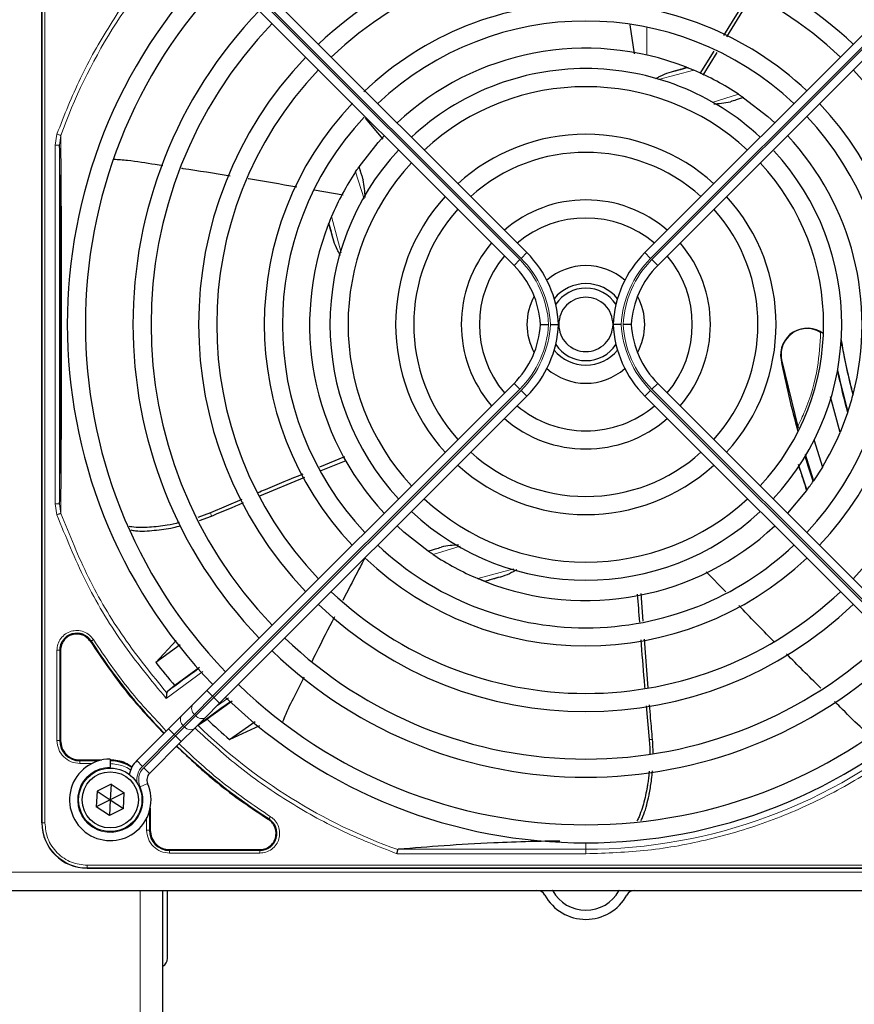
# Model space of a CAD drawing. Header units: millimetres. Extents: x 5 to 418, y 2 to 292.
# Tile 51 of 87: x 82 to 97, y 218 to 236. Entities that reach past the tile are written whole.
import ezdxf

# ---------------------------------------------------------------- set-up
doc = ezdxf.new("R2010")
doc.units = ezdxf.units.MM

msp = doc.modelspace()

# ---------------------------------------------------------------- linework, layer by layer
at = {"color": 7, "linetype": 'Continuous', "lineweight": 25}
for p, q in [((82.5067, 221.6971), (82.5067, 240.0471)), ((85.7773, 237.8455), (91.4293, 232.1936)), ((99.2528, 237.8455), (93.6008, 232.1936)), ((91.1936, 231.9579), (85.5416, 237.6098)), ((93.8365, 231.9579), (99.4885, 237.6098)), ((95.5052, 236.9386), (95.046, 236.1893)), ((93.3249, 236.3883), (93.4026, 235.8508)), ((94.8682, 235.9031), (94.6105, 235.4917)), ((94.6753, 235.4569), (94.9309, 235.8738)), ((94.3686, 235.6045), (94.3785, 235.6006)), ((95.4106, 235.0491), (95.4172, 235.0445)), ((88.4558, 234.6666), (88.7806, 234.2787)), ((88.3381, 233.7676), (88.3426, 233.7742)), ((87.5188, 233.3469), (88.0503, 233.2553)), ((87.7826, 232.7256), (87.7865, 232.7355)), ((96.1124, 230.2188), (96.42, 228.96)), ((85.5416, 224.1343), (91.1936, 229.7863)), ((99.4885, 224.1343), (93.8365, 229.7863)), ((91.4293, 229.5506), (85.7773, 223.8986)), ((93.6008, 229.5506), (99.2528, 223.8986)), ((97.1915, 228.8816), (97.0176, 229.5419)), ((97.4317, 229.5843), (97.4275, 229.5685)), ((97.3309, 229.2476), (97.1915, 228.8816)), ((97.3356, 229.2615), (97.3309, 229.2476)), ((96.7127, 228.7539), (96.8672, 228.2472)), ((88.0732, 228.4329), (87.6154, 228.2435)), ((87.6452, 228.1814), (88.1036, 228.366)), ((96.5487, 228.4852), (96.705, 227.9953)), ((96.8672, 228.2472), (96.705, 227.9953)), ((86.517, 227.7163), (87.3426, 228.0582)), ((96.705, 227.9953), (96.6992, 227.9869)), ((96.5744, 227.8137), (96.2248, 227.398)), ((96.5801, 227.8213), (96.5744, 227.8137)), ((86.1876, 227.6482), (85.6075, 227.4019)), ((85.6075, 227.4019), (85.3787, 227.3214)), ((85.4063, 227.2657), (85.6267, 227.3444)), ((89.6195, 226.6951), (89.613, 226.6996)), ((95.0883, 225.9476), (94.728, 226.3179)), ((90.6615, 226.1396), (90.6516, 226.1435)), ((93.5692, 225.4089), (93.534, 225.9205)), ((93.6637, 224.1818), (93.5933, 225.0774)), ((84.9767, 225.0576), (84.6018, 224.6498)), ((85.0496, 224.9779), (84.6018, 224.6498)), ((82.8492, 224.8741), (82.8492, 223.2137)), ((85.404, 224.5549), (84.9538, 224.2265)), ((84.9538, 224.2265), (84.8104, 224.1077)), ((84.8104, 224.1077), (84.8037, 224.0934)), ((85.2833, 223.876), (85.5416, 224.1343)), ((85.0779, 223.6706), (85.2833, 223.876)), ((85.7773, 223.8986), (85.519, 223.6403)), ((86.0046, 223.9375), (85.5458, 223.6081)), ((93.6261, 223.8546), (93.6808, 223.2302)), ((84.8362, 223.429), (85.0779, 223.6706)), ((85.519, 223.6403), (85.3136, 223.4349)), ((85.3136, 223.4349), (85.0719, 223.1933)), ((85.3901, 223.4996), (85.5458, 223.6081)), ((85.9612, 223.2312), (86.4295, 223.5619)), ((85.9612, 223.2312), (86.5173, 223.4896)), ((84.251, 222.8437), (84.8362, 223.429)), ((85.0719, 223.1933), (84.4867, 222.608)), ((83.2067, 222.8562), (83.6116, 222.8562)), ((83.7651, 222.8721), (83.7651, 222.7221)), ((83.7651, 222.7054), (83.7651, 222.7221)), ((83.78, 222.4104), (83.5229, 222.2792)), ((83.78, 222.4104), (83.7651, 222.1221)), ((83.78, 222.4104), (84.0222, 222.2533)), ((83.5229, 222.2792), (83.5079, 221.9909)), ((83.5229, 222.2792), (83.7651, 222.1221)), ((84.0222, 222.2533), (83.7651, 222.1221)), ((84.0072, 221.965), (84.0222, 222.2533)), ((83.7651, 222.1221), (83.5079, 221.9909)), ((83.7501, 221.8338), (83.5079, 221.9909)), ((83.7651, 222.1221), (83.7501, 221.8338)), ((83.7651, 222.1221), (84.0072, 221.965)), ((84.0072, 221.965), (83.7501, 221.8338)), ((84.4992, 221.9686), (84.4992, 221.5637)), ((84.8567, 221.2062), (86.5171, 221.2062)), ((83.3401, 220.8637), (101.6901, 220.8637)), ((93.2199, 220.8637), (101.6901, 220.8637)), ((61.1817, 220.4554), (140.5151, 220.4554)), ((84.7317, 216.0667), (84.7317, 220.4554)), ((84.8151, 219.2054), (84.8151, 220.4554))]:
    msp.add_line(p, q, dxfattribs=at)
at = {"color": 7, "linetype": 'Continuous', "lineweight": 18}
for p, q in [((82.5121, 240.0471), (82.5121, 221.6971)), ((82.5619, 240.0471), (82.5619, 221.6971)), ((85.6477, 237.7159), (91.2996, 232.0639)), ((91.3232, 232.0875), (85.6713, 237.7394)), ((93.7069, 232.0875), (99.3589, 237.7394)), ((99.3824, 237.7159), (93.7305, 232.0639)), ((93.6359, 236.3417), (93.6359, 235.8294)), ((94.5025, 235.5498), (93.852, 235.3771)), ((94.8384, 234.9537), (95.3241, 235.1077)), ((82.7498, 234.1731), (82.783, 234.3751)), ((82.8331, 234.1731), (82.8547, 234.3494)), ((82.7498, 227.571), (82.7498, 234.1731)), ((82.8332, 227.571), (82.8332, 234.1731)), ((88.4378, 233.1814), (88.2794, 233.6811)), ((87.8373, 232.8596), (88.0156, 232.1881)), ((91.3232, 232.0875), (91.4293, 232.1936)), ((93.7069, 232.0875), (93.6008, 232.1936)), ((91.1936, 231.9579), (91.2996, 232.0639)), ((93.8365, 231.9579), (93.7305, 232.0639)), ((96.1124, 230.2188), (96.1073, 230.2178)), ((91.1936, 229.7863), (91.2996, 229.6802)), ((93.8365, 229.7863), (93.7305, 229.6802)), ((91.2996, 229.6802), (85.6477, 224.0283)), ((85.6713, 224.0047), (91.3232, 229.6566)), ((91.3232, 229.6566), (91.4293, 229.5506)), ((93.7069, 229.6566), (93.6008, 229.5506)), ((99.3589, 224.0047), (93.7069, 229.6566)), ((93.7305, 229.6802), (99.3824, 224.0283)), ((82.783, 227.369), (82.7498, 227.571)), ((82.8547, 227.3946), (82.8331, 227.571)), ((85.6075, 227.4019), (85.6267, 227.3444)), ((90.2018, 226.7936), (89.706, 226.6364)), ((90.5276, 226.1943), (91.1929, 226.371)), ((83.413, 225.0435), (83.4004, 225.0354)), ((82.7843, 223.2138), (82.7843, 224.874)), ((82.8342, 223.2137), (82.8342, 224.8741)), ((82.8492, 224.8741), (82.8342, 224.8741)), ((85.465, 224.487), (84.794, 223.9895)), ((85.6477, 224.0283), (85.3144, 223.6949)), ((85.3379, 223.6714), (85.6713, 224.0047)), ((85.5416, 224.1343), (85.6477, 224.0283)), ((85.6477, 224.0283), (85.6713, 224.0047)), ((85.6713, 224.0047), (85.7773, 223.8986)), ((85.7218, 223.8431), (85.9375, 224.0012)), ((85.3144, 223.6949), (85.109, 223.4896)), ((85.1325, 223.466), (85.3379, 223.6714)), ((85.3379, 223.6714), (85.3144, 223.6949)), ((85.109, 223.4896), (84.9423, 223.3229)), ((84.9659, 223.2993), (85.1325, 223.466)), ((85.109, 223.4896), (85.1325, 223.466)), ((84.9423, 223.3229), (84.3571, 222.7377)), ((84.3806, 222.7141), (84.9659, 223.2993)), ((84.8362, 223.429), (84.9423, 223.3229)), ((84.9659, 223.2993), (84.9423, 223.3229)), ((84.9659, 223.2993), (85.0719, 223.1933)), ((82.8492, 223.2137), (82.8342, 223.2137)), ((93.7414, 223.2307), (93.6808, 223.2302)), ((83.2067, 222.8562), (83.2067, 222.8412)), ((83.5522, 222.8412), (83.2067, 222.8412)), ((83.4265, 222.7913), (83.2068, 222.7913)), ((84.251, 222.8437), (84.3571, 222.7377)), ((84.3806, 222.7141), (84.4867, 222.608)), ((84.3146, 222.363), (84.4519, 222.4232)), ((84.4842, 221.5637), (84.4842, 221.9092)), ((82.5121, 221.6971), (82.5067, 221.6971)), ((82.5619, 221.6971), (82.5121, 221.6971)), ((84.4343, 221.5638), (84.4343, 221.8008)), ((86.6784, 221.7574), (86.6865, 221.77)), ((84.4842, 221.5637), (84.4992, 221.5637)), ((92.5151, 221.2124), (92.5151, 221.3304)), ((84.8567, 221.2062), (84.8567, 221.1912)), ((86.5171, 221.1912), (84.8567, 221.1912)), ((86.517, 221.1413), (84.8568, 221.1413)), ((86.5171, 221.2062), (86.5171, 221.1912)), ((92.5151, 221.1294), (89.0417, 221.1294)), ((89.0704, 221.2124), (92.5151, 221.2124)), ((92.5151, 221.1294), (92.5151, 221.2124)), ((83.3401, 220.9189), (101.6901, 220.9189)), ((83.3401, 220.9189), (83.3401, 220.8691)), ((61.1817, 220.7887), (140.5151, 220.7887)), ((83.3401, 220.8691), (101.6901, 220.8691)), ((83.3401, 220.8691), (83.3401, 220.8637)), ((84.3151, 216.0667), (84.3151, 220.4554))]:
    msp.add_line(p, q, dxfattribs=at)
at = {"color": 7, "linetype": 'Continuous', "lineweight": 25, "flags": 128}
for points in [[(95.4172, 235.0445), (95.8609, 234.6979), (95.9891, 234.5818)], [(88.3426, 233.7742), (88.691, 234.2199), (88.8105, 234.3517)], [(96.6992, 227.9869), (96.6084, 228.261), (96.5501, 228.4458)], [(89.613, 226.6996), (89.1672, 227.048), (89.041, 227.1623)]]:
    msp.add_lwpolyline(points, dxfattribs=at)
at = {"color": 7, "linetype": 'Continuous', "lineweight": 25}
for radius in [0.5833, 0.5167]:
    msp.add_circle((83.7651, 222.1221), radius, dxfattribs=at)
at = {"color": 7, "linetype": 'Continuous', "lineweight": 18}
for centre, radius, start, end in [((92.5151, 230.8721), 10.2672, 135.92524, 160.20345), ((90.0208, 250.8301), 16.676, 288.00213, 288.8569), ((72.557, 228.3778), 16.676, 18.00213, 18.8569), ((90.0151, 230.7793), 1.8167, 2.92572, 45), ((90.0151, 230.7793), 1.85, 2.87296, 45), ((95.0151, 230.7793), 1.85, 135, 177.12704), ((95.0151, 230.7793), 1.8167, 135, 177.07428), ((90.0151, 230.9648), 1.8167, 315, 357.07428), ((90.0151, 230.9648), 1.85, 315, 357.12704), ((95.0151, 230.9648), 1.85, 182.87296, 225), ((95.0151, 230.9648), 1.8167, 182.92572, 225), ((95.0093, 210.9141), 16.676, 108.00213, 108.8569), ((85.3948, 223.8019), 0.1339, 146.42175, 233.04947), ((85.1895, 223.5966), 0.1339, 146.42175, 233.04947), ((85.4449, 223.7519), 0.1339, 216.95053, 303.57825), ((85.2396, 223.5465), 0.1339, 216.95053, 303.57825), ((92.5151, 230.8721), 10.2672, 225.92524, 250.30502), ((92.5151, 230.8721), 9.6597, 270, 310.62439), ((83.7651, 222.1221), 0.6, 90, 23.67631), ((84.6046, 222.4902), 0.35, 135, 189.63709), ((84.6046, 222.4902), 0.3167, 135, 203.67631), ((83.3401, 221.6971), 0.828, 180, 270)]:
    msp.add_arc(centre, radius, start, end, dxfattribs=at)
at = {"color": 7, "linetype": 'Continuous', "lineweight": 25}
for centre, radius, start, end in [((92.5151, 230.8721), 7.125, 90, 133.65963), ((92.5151, 230.8721), 7.125, 46.34037, 90), ((92.5151, 230.8721), 6.7917, 46.40617, 133.59383), ((92.5151, 230.8721), 9.5417, 136.00085, 223.99915), ((92.5151, 230.8721), 9.2083, 136.03708, 223.96292), ((92.5151, 230.8721), 5.9167, 90, 133.65297), ((92.5151, 230.8721), 5.9167, 46.61418, 90), ((92.5151, 230.8721), 8.3333, 136.14599, 223.85401), ((92.5151, 230.8721), 8, 136.19375, 223.80625), ((92.5151, 230.8721), 5.5833, 46.71058, 133.28942), ((92.5151, 230.8721), 5.0825, 68.61111, 133.12079), ((92.5151, 230.8721), 7.125, 136.34037, 223.65963), ((92.5151, 230.8721), 4.7083, 90, 132.97141), ((92.5151, 230.8721), 4.7083, 47.02859, 90), ((90.0208, 250.8301), 15.8406, 284.73484, 285.96759), ((92.5151, 230.8721), 6.7917, 136.40617, 223.59383), ((92.5151, 230.8721), 5.0825, 56.44769, 66.98022), ((92.5151, 230.8721), 6.7917, 316.40617, 43.59383), ((92.5151, 230.8721), 4.375, 47.18322, 132.81678), ((92.5151, 230.8721), 5.9167, 136.53219, 223.38582), ((92.5151, 230.8721), 5.9167, 316.61418, 43.38582), ((92.5151, 230.8721), 5.5833, 136.92516, 223.28942), ((92.5151, 230.8721), 5.5833, 316.71058, 43.28942), ((92.5151, 230.8721), 3.5, 90, 132.2706), ((92.5151, 230.8721), 3.5, 47.7294, 90), ((92.5151, 230.8721), 5.0825, 345.32235, 43.12079), ((92.5151, 230.8721), 4.7083, 137.02859, 222.97141), ((92.5151, 230.8721), 3.1667, 48.01696, 131.98304), ((92.5151, 230.8721), 4.7083, 317.02859, 42.75082), ((92.5151, 230.8721), 4.375, 137.18322, 222.81678), ((92.5151, 230.8721), 4.375, 317.18322, 42.81678), ((92.5151, 230.8721), 5.0825, 146.44769, 156.98022), ((92.5151, 230.8721), 3.5, 137.7294, 222.2706), ((92.5151, 230.8721), 3.5, 317.7294, 42.2706), ((92.5151, 230.8721), 2.2917, 90, 130.82935), ((92.5151, 230.8721), 2.2917, 49.17065, 90), ((92.5151, 230.8721), 3.1667, 138.01696, 221.98304), ((92.5151, 230.8721), 3.1667, 318.01696, 41.98304), ((92.5151, 230.8721), 5.0825, 158.61111, 223.12079), ((72.557, 228.3778), 15.8406, 14.73484, 15.96759), ((92.5151, 230.8721), 1.9583, 49.88214, 130.11786), ((92.5151, 230.8721), 2.2917, 139.17065, 220.82935), ((92.5151, 230.8721), 2.2917, 319.17065, 40.82935), ((92.5151, 230.8721), 1.9583, 139.88214, 220.11786), ((90.0151, 230.7793), 2, 2.65732, 45), ((95.0151, 230.7793), 2, 135, 177.34268), ((92.5151, 230.8721), 1.9583, 319.88214, 40.11786), ((90.0151, 230.7793), 1.6667, 3.18929, 45), ((92.5151, 230.8721), 1.0833, 90, 131.41097), ((92.5151, 230.8721), 1.0833, 48.58903, 90), ((95.0151, 230.7793), 1.6667, 135, 176.81071), ((92.5151, 230.8721), 0.75, 39.13143, 140.86857), ((92.5151, 230.8721), 0.6667, 33.7452, 146.2548), ((92.5151, 230.8721), 1.0833, 151.29384, 208.70616), ((92.5151, 230.8721), 1.0833, 331.29384, 28.70616), ((90.0151, 230.9648), 1.6667, 315, 356.81071), ((90.0151, 230.9648), 2, 315, 357.34268), ((95.0151, 230.9648), 2, 182.65732, 225), ((95.0151, 230.9648), 1.6667, 183.18929, 225), ((96.5893, 230.3106), 0.4909, 52.71206, 190.88967), ((92.5151, 230.8721), 0.6667, 213.7452, 326.2548), ((112.4731, 233.3663), 15.5175, 190.44251, 194.16656), ((92.5151, 230.8721), 0.75, 219.13143, 270), ((92.5151, 230.8721), 0.75, 270, 320.86857), ((112.4731, 233.3663), 16.6659, 190.88967, 195.56108), ((92.5151, 230.8721), 1.0833, 228.58903, 311.41097), ((112.4731, 233.3663), 15.6923, 192.34899, 195.21644), ((112.4731, 233.3663), 15.6841, 192.27781, 195.17181), ((92.5151, 230.8721), 5.0825, 341.52584, 345.13904), ((92.5151, 230.8721), 1.9583, 229.88214, 270), ((92.5151, 230.8721), 1.9583, 270, 310.11786), ((92.5151, 230.8721), 2.2917, 229.17065, 310.82935), ((92.5151, 230.8721), 5.0825, 328.90506, 336.94357), ((92.5151, 230.8721), 3.1667, 228.01696, 270), ((92.5151, 230.8721), 3.1667, 270, 311.98304), ((92.5151, 230.8721), 3.5, 227.7294, 312.2706), ((112.4731, 233.3663), 16.8325, 197.65463, 199.2337), ((92.5151, 230.8721), 5.0825, 323.11197, 325.41226), ((92.5151, 230.8721), 4.375, 227.18322, 270), ((92.5151, 230.8721), 4.375, 270, 312.81678), ((92.5151, 230.8721), 4.7083, 227.02859, 312.97141), ((92.5151, 230.8721), 5.0825, 248.61111, 313.12079), ((92.5151, 230.8721), 5.5833, 226.71058, 270), ((92.5151, 230.8721), 5.5833, 270, 313.28942), ((92.5151, 230.8721), 5.9167, 226.58874, 313.38582), ((92.5151, 230.8721), 5.0825, 236.44769, 246.98022), ((95.0093, 210.9141), 15.8406, 104.73484, 105.96759), ((92.5151, 230.8721), 6.7917, 226.40617, 270), ((92.5151, 230.8721), 6.7917, 270, 313.59383), ((92.5151, 230.8721), 7.125, 226.34037, 313.65963), ((83.1484, 224.8741), 0.3142, 32.63367, 180), ((92.5151, 230.8721), 8, 226.19375, 270), ((92.5151, 230.8721), 8, 270, 313.80625), ((92.5151, 230.8721), 10.8083, 212.63367, 224.11645), ((92.5151, 230.8721), 8.3333, 226.14599, 313.85401), ((92.5151, 230.8721), 10.0666, 218.17818, 221.31225), ((95.0093, 210.9141), 16.676, 125.2521, 127.70462), ((92.5151, 230.8721), 9.2083, 226.03708, 270), ((92.5151, 230.8721), 9.2083, 270, 313.96292), ((92.5151, 230.8721), 9.5417, 226.00085, 313.99915), ((95.0093, 210.9141), 15.8406, 124.77699, 127.39093), ((92.5151, 230.8721), 10.0666, 226.18656, 229.37912), ((83.2067, 223.2137), 0.3725, 180, 270), ((92.5151, 230.8721), 10.8083, 225.88355, 237.36633), ((83.7651, 222.1221), 0.75, 90, 23.67631), ((83.7567, 222.1137), 0.7275, 56.32671, 90), ((84.6046, 222.4902), 0.5, 135, 168.57951), ((84.6046, 222.4902), 0.1667, 135, 203.67631), ((83.3401, 221.6971), 0.8333, 180, 270), ((86.5171, 221.5054), 0.3142, 270, 57.36633), ((84.8567, 221.5637), 0.3725, 180, 270), ((91.6151, 220.2887), 0.1667, 28.69866, 90), ((92.5151, 220.7814), 0.8594, 208.69866, 331.30134), ((91.6151, 220.2887), 0.3333, 28.69866, 30), ((92.5151, 220.7814), 0.6927, 208.69866, 331.30134), ((93.4151, 220.2887), 0.3333, 150, 151.30134), ((93.4151, 220.2887), 0.1667, 90, 151.30134), ((84.6484, 219.2054), 0.1667, 300, 360)]:
    msp.add_arc(centre, radius, start, end, dxfattribs=at)
at = {"color": 7, "linetype": 'Continuous', "lineweight": 18}
for points, knots in [([(85.0919, 238.0691), (84.858, 237.816), (84.3702, 237.2884), (83.7461, 236.3897), (83.1936, 235.4143), (82.9196, 234.7208), (82.783, 234.3751)], [0, 0, 0, 0, 0.2353986, 0.49076224, 0.74612588, 1, 1, 1, 1]), ([(82.8547, 227.3946), (82.8565, 227.61), (82.8599, 228.011), (82.8638, 228.6179), (82.8679, 229.2698), (82.8688, 230.0323), (82.8711, 230.8304), (82.8694, 231.5315), (82.8684, 232.0969), (82.8668, 232.6365), (82.8636, 233.1817), (82.8595, 233.7628), (82.8563, 234.1459), (82.8547, 234.3494)], [0, 0, 0, 0, 0.1054719, 0.1963571, 0.2752888, 0.387443, 0.5077236, 0.5879672, 0.6632165, 0.7350379, 0.8122986, 0.9002709, 1, 1, 1, 1]), ([(96.4129, 228.9889), (96.4581, 229.0843), (96.6228, 229.4325), (96.7932, 230.0157), (96.8222, 230.5097), (96.8348, 230.724)], [0, 0, 0, 0, 0.1759731, 0.6425035, 1, 1, 1, 1]), ([(82.8547, 227.3946), (82.8511, 227.3933), (82.8438, 227.3907), (82.8263, 227.3845), (82.8057, 227.3771), (82.7906, 227.3717), (82.783, 227.369)], [0, 0, 0, 0, 0.25, 0.5, 0.75, 1, 1, 1, 1]), ([(82.783, 227.369), (82.9476, 226.9613), (83.2768, 226.1457), (83.9544, 225.0069), (84.5143, 224.3285), (84.794, 223.9895)], [0, 0, 0, 0, 0.3332246, 0.6667857, 1, 1, 1, 1]), ([(84.8037, 224.0934), (84.533, 224.4257), (83.9917, 225.0902), (83.3352, 226.2021), (83.0149, 226.9971), (82.8547, 227.3946)], [0, 0, 0, 0, 0.3333334, 0.6666667, 1, 1, 1, 1]), ([(82.7843, 224.874), (82.7877, 224.912), (82.7949, 224.99), (82.8521, 225.0964), (82.9381, 225.1791), (83.0444, 225.2293), (83.161, 225.2444), (83.278, 225.2211), (83.3836, 225.1624), (83.4317, 225.1005), (83.4551, 225.0704)], [0, 0, 0, 0, 0.1217125, 0.2499998, 0.3782872, 0.4999997, 0.6217122, 0.7499998, 0.8782874, 1, 1, 1, 1]), ([(83.4551, 225.0704), (83.4497, 225.067), (83.439, 225.0601), (83.4254, 225.0514), (83.4156, 225.0452), (83.4138, 225.0441), (83.413, 225.0435)], [0, 0, 0, 0, 0.2499911, 0.4999941, 0.749997, 1, 1, 1, 1]), ([(83.4551, 225.0704), (83.6715, 224.7502), (84.0744, 224.1543), (84.5679, 223.6311), (84.7962, 223.389)], [0, 0, 0, 0, 0.5371744, 1, 1, 1, 1]), ([(89.0417, 221.1294), (88.6932, 221.266), (87.9941, 221.5399), (87.0107, 222.0945), (86.1065, 222.7207), (85.5766, 223.2104), (85.3231, 223.4445)], [0, 0, 0, 0, 0.2542196, 0.5099519, 0.7656843, 1, 1, 1, 1]), ([(98.8542, 223.4738), (98.5571, 223.2361), (97.9601, 222.7586), (96.9622, 222.1797), (95.9027, 221.712), (94.7939, 221.3778), (93.6594, 221.1681), (92.8954, 221.1422), (92.5151, 221.1294)], [0, 0, 0, 0, 0.1653003, 0.3320617, 0.5, 0.6679268, 0.834694, 1, 1, 1, 1]), ([(83.2068, 222.7913), (83.1515, 222.7976), (83.0407, 222.8103), (82.901, 222.908), (82.8033, 223.0477), (82.7906, 223.1584), (82.7843, 223.2138)], [0, 0, 0, 0, 0.2499998, 0.4999995, 0.7499998, 1, 1, 1, 1]), ([(82.7843, 223.2138), (82.7906, 223.2138), (82.8033, 223.2138), (82.8194, 223.2137), (82.8311, 223.2137), (82.8332, 223.2137), (82.8342, 223.2137)], [0, 0, 0, 0, 0.24999742, 0.49999828, 0.74999914, 1, 1, 1, 1]), ([(85.0319, 223.1533), (85.2741, 222.9249), (85.7973, 222.4314), (86.3932, 222.0285), (86.7134, 221.8121)], [0, 0, 0, 0, 0.4628256, 1, 1, 1, 1]), ([(84.1401, 222.6706), (84.1359, 222.6741), (84.0966, 222.7066), (83.9711, 222.7659), (83.8412, 222.7813), (83.7567, 222.7913)], [0, 0, 0, 0, 0.039961, 0.3759161, 1, 1, 1, 1]), ([(86.7134, 221.8121), (86.7435, 221.7887), (86.8053, 221.7406), (86.864, 221.6351), (86.8874, 221.518), (86.8722, 221.4015), (86.8221, 221.2951), (86.7394, 221.2091), (86.6331, 221.1519), (86.555, 221.1448), (86.517, 221.1413)], [0, 0, 0, 0, 0.1217127, 0.2499999, 0.378287, 0.4999997, 0.6217125, 0.7499999, 0.8782872, 1, 1, 1, 1]), ([(86.7134, 221.8121), (86.7099, 221.8067), (86.7031, 221.7961), (86.6944, 221.7824), (86.6881, 221.7726), (86.687, 221.7709), (86.6865, 221.77)], [0, 0, 0, 0, 0.25, 0.5, 0.75, 1, 1, 1, 1]), ([(82.5619, 221.6971), (82.5723, 221.5992), (82.5883, 221.4486), (82.6853, 221.2674), (82.7857, 221.1427), (82.9104, 221.0423), (83.0916, 220.9453), (83.2422, 220.9293), (83.3401, 220.9189)], [0, 0, 0, 0, 0.2394568, 0.3683607, 0.5, 0.6316393, 0.7605432, 1, 1, 1, 1])]:
    msp.add_open_spline(points, degree=3, knots=knots, dxfattribs=at)
at = {"color": 7, "linetype": 'Continuous', "lineweight": 25}
for points, knots in [([(95.1075, 236.1617), (95.2397, 236.3753), (95.3932, 236.6234), (95.5433, 236.8736), (95.5642, 236.9083)], [0, 0, 0, 0, 0.861195, 1, 1, 1, 1]), ([(94.0498, 235.5104), (94.1012, 235.5245), (94.1965, 235.5507), (94.299, 235.581), (94.3583, 235.5997), (94.3652, 235.6029), (94.3686, 235.6045)], [0, 0, 0, 0, 0.33070217, 0.61391441, 0.81323212, 1, 1, 1, 1]), ([(94.3785, 235.6006), (94.3789, 235.6004), (94.3798, 235.6001), (94.3856, 235.5978), (94.3947, 235.5942), (94.4138, 235.5866), (94.4499, 235.572), (94.4834, 235.5579), (94.5025, 235.5498)], [0, 0, 0, 0, 0.0782241, 0.1598696, 0.2574567, 0.3644063, 0.6366001, 1, 1, 1, 1]), ([(93.8036, 235.3964), (93.8197, 235.4059), (93.8455, 235.4211), (93.9259, 235.466), (93.9929, 235.49), (94.0498, 235.5104)], [0, 0, 0, 0, 0.20034004, 0.32131391, 1, 1, 1, 1]), ([(95.4172, 235.0445), (95.4131, 235.0438), (95.4049, 235.0423), (95.3562, 235.0276), (95.2805, 235.0038), (95.2108, 234.9818), (95.1746, 234.9704)], [0, 0, 0, 0, 0.22203097, 0.4518514, 0.71468408, 1, 1, 1, 1]), ([(95.3241, 235.1077), (95.3361, 235.0997), (95.3589, 235.0845), (95.3834, 235.0678), (95.3977, 235.058), (95.405, 235.053), (95.4096, 235.0498), (95.4103, 235.0493), (95.4106, 235.0491)], [0, 0, 0, 0, 0.2946555, 0.558446, 0.6795519, 0.7970431, 0.8989768, 1, 1, 1, 1]), ([(94.869, 234.9326), (94.9166, 234.935), (95.0233, 234.9404), (95.1206, 234.9597), (95.1746, 234.9704)], [0, 0, 0, 0, 0.4453226, 1, 1, 1, 1]), ([(82.8332, 227.571), (82.8356, 227.7647), (82.8403, 228.1312), (82.846, 228.6936), (82.85, 229.1913), (82.8527, 229.6499), (82.8552, 230.2241), (82.8563, 230.8827), (82.8549, 231.57), (82.8527, 232.1235), (82.8488, 232.7272), (82.8426, 233.4241), (82.8364, 233.9122), (82.8332, 234.1731)], [0, 0, 0, 0, 0.09973949, 0.18883409, 0.26898245, 0.32747255, 0.38971209, 0.51452351, 0.59963639, 0.67619844, 0.75013961, 0.86641843, 1, 1, 1, 1]), ([(83.8262, 233.9145), (83.9115, 233.9087), (84.1685, 233.8913), (84.4695, 233.8372), (84.6872, 233.8053), (84.7348, 233.7983)], [0, 0, 0, 0, 0.2795014, 0.8422852, 1, 1, 1, 1]), ([(88.2794, 233.6811), (88.2874, 233.6931), (88.3026, 233.7159), (88.3193, 233.7404), (88.3291, 233.7547), (88.3342, 233.762), (88.3373, 233.7666), (88.3378, 233.7673), (88.3381, 233.7676)], [0, 0, 0, 0, 0.2946555, 0.558446, 0.6795519, 0.7970431, 0.8989768, 1, 1, 1, 1]), ([(88.3426, 233.7742), (88.3434, 233.7701), (88.3449, 233.762), (88.3596, 233.7132), (88.3833, 233.6375), (88.4053, 233.5678), (88.4167, 233.5316)], [0, 0, 0, 0, 0.222031, 0.4518514, 0.7146841, 1, 1, 1, 1]), ([(85.0782, 233.7472), (85.0863, 233.746), (85.3832, 233.7019), (85.6797, 233.6546), (85.9681, 233.6086)], [0, 0, 0, 0, 0.0271578, 1, 1, 1, 1]), ([(86.3043, 233.5562), (86.305, 233.5561), (86.6027, 233.5097), (86.8994, 233.4561), (87.1954, 233.4027)], [0, 0, 0, 0, 0.0020843, 1, 1, 1, 1]), ([(88.4557, 233.2094), (88.4531, 233.2626), (88.4476, 233.375), (88.4274, 233.4776), (88.4167, 233.5316)], [0, 0, 0, 0, 0.4731302, 1, 1, 1, 1]), ([(87.8373, 232.8596), (87.8292, 232.8404), (87.8152, 232.8069), (87.8006, 232.7708), (87.7929, 232.7517), (87.7893, 232.7426), (87.787, 232.7368), (87.7867, 232.7359), (87.7865, 232.7355)], [0, 0, 0, 0, 0.36339992, 0.63559366, 0.74254326, 0.84013043, 0.92177586, 1, 1, 1, 1]), ([(87.8767, 232.4068), (87.8626, 232.4582), (87.8365, 232.5535), (87.8061, 232.6561), (87.7874, 232.7153), (87.7842, 232.7223), (87.7826, 232.7256)], [0, 0, 0, 0, 0.33070216, 0.61391441, 0.81323212, 1, 1, 1, 1]), ([(88.0001, 232.1449), (87.9983, 232.1478), (87.9853, 232.1691), (87.9674, 232.2001), (87.921, 232.283), (87.8971, 232.35), (87.8767, 232.4068)], [0, 0, 0, 0, 0.03338986, 0.24924371, 0.36280922, 1, 1, 1, 1]), ([(91.6791, 230.8721), (91.6795, 230.8721), (91.6804, 230.8721), (91.6869, 230.8721), (91.6972, 230.8721), (91.7113, 230.8721), (91.7288, 230.8721), (91.749, 230.8721), (91.7717, 230.8721), (91.7926, 230.8721), (91.811, 230.8721), (91.8222, 230.8721), (91.8283, 230.8721), (91.8294, 230.8721)], [0, 0, 0, 0, 0.1056469, 0.2143595, 0.3200059, 0.4287119, 0.5344375, 0.6432206, 0.7490982, 0.8580392, 0.9220434, 0.9867022, 1, 1, 1, 1]), ([(91.8627, 230.8721), (91.8638, 230.8721), (91.8698, 230.8721), (91.881, 230.8721), (91.8991, 230.8721), (91.9201, 230.8721), (91.9426, 230.8721), (91.9631, 230.8721), (91.9805, 230.8721), (91.9947, 230.8721), (92.005, 230.8721), (92.0116, 230.8721), (92.0125, 230.8721), (92.0129, 230.8721)], [0, 0, 0, 0, 0.01342049, 0.07728296, 0.14179582, 0.24764761, 0.35656157, 0.46230379, 0.5711052, 0.67679704, 0.7855504, 0.89124227, 1, 1, 1, 1]), ([(93.1674, 230.8721), (93.1663, 230.8721), (93.1603, 230.8721), (93.1491, 230.8721), (93.131, 230.8721), (93.11, 230.8721), (93.0875, 230.8721), (93.0671, 230.8721), (93.0496, 230.8721), (93.0354, 230.8721), (93.0251, 230.8721), (93.0185, 230.8721), (93.0176, 230.8721), (93.0172, 230.8721)], [0, 0, 0, 0, 0.0134205, 0.077283, 0.1417958, 0.2476476, 0.3565616, 0.4623038, 0.5711052, 0.676797, 0.7855504, 0.8912423, 1, 1, 1, 1]), ([(93.351, 230.8721), (93.3506, 230.8721), (93.3498, 230.8721), (93.3432, 230.8721), (93.3329, 230.8721), (93.3188, 230.8721), (93.3013, 230.8721), (93.2811, 230.8721), (93.2584, 230.8721), (93.2375, 230.8721), (93.2191, 230.8721), (93.2079, 230.8721), (93.2018, 230.8721), (93.2008, 230.8721)], [0, 0, 0, 0, 0.10564692, 0.21435947, 0.32000586, 0.42871187, 0.5344375, 0.64322061, 0.74909824, 0.85803918, 0.92204335, 0.98670218, 1, 1, 1, 1]), ([(96.8348, 230.724), (96.7867, 230.7487), (96.6818, 230.8026), (96.4946, 230.7988), (96.315, 230.7269), (96.1776, 230.5901), (96.0979, 230.4102), (96.1076, 230.2826), (96.1124, 230.2188)], [0, 0, 0, 0, 0.1447307, 0.3157845, 0.4868384, 0.6578923, 0.8289461, 1, 1, 1, 1]), ([(97.2067, 230.6132), (97.2268, 230.4956), (97.2721, 230.231), (97.3431, 229.9242), (97.3932, 229.7219), (97.4147, 229.6402), (97.4282, 229.5924), (97.4305, 229.5869), (97.4317, 229.5843)], [0, 0, 0, 0, 0.2911847, 0.6554254, 0.7704402, 0.8680105, 0.9364464, 1, 1, 1, 1]), ([(96.4222, 228.297), (96.4401, 228.24), (96.4793, 228.1152), (96.5315, 227.9548), (96.5617, 227.8601), (96.5732, 227.8214), (96.574, 227.8163), (96.5744, 227.8137)], [0, 0, 0, 0, 0.2438529, 0.5334113, 0.7784395, 0.8900199, 1, 1, 1, 1]), ([(87.3093, 228.1169), (87.0764, 228.0216), (86.8, 227.9085), (86.5253, 227.7916), (86.4821, 227.7732)], [0, 0, 0, 0, 0.8427772, 1, 1, 1, 1]), ([(85.6267, 227.3444), (85.7485, 227.3962), (85.9454, 227.48), (86.1432, 227.5616), (86.2187, 227.5927)], [0, 0, 0, 0, 0.6185382, 1, 1, 1, 1]), ([(85.0339, 227.2239), (84.9608, 227.2063), (84.7775, 227.1623), (84.4843, 227.1351), (84.2478, 227.1274), (84.1298, 227.1505), (84.1148, 227.1534)], [0, 0, 0, 0, 0.2361844, 0.5925548, 0.948109, 1, 1, 1, 1]), ([(84.1402, 227.0892), (84.1692, 227.0836), (84.3056, 227.0572), (84.5738, 227.0805), (84.8548, 227.1141), (85.0192, 227.1563), (85.0658, 227.1683)], [0, 0, 0, 0, 0.1011611, 0.4758811, 0.8513403, 1, 1, 1, 1]), ([(89.613, 226.6996), (89.617, 226.7004), (89.6252, 226.7019), (89.6739, 226.7166), (89.7497, 226.7403), (89.8193, 226.7623), (89.8555, 226.7737)], [0, 0, 0, 0, 0.222031, 0.4518514, 0.7146841, 1, 1, 1, 1]), ([(90.1731, 226.8124), (90.1215, 226.8098), (90.0106, 226.8044), (89.9095, 226.7844), (89.8555, 226.7737)], [0, 0, 0, 0, 0.4656162, 1, 1, 1, 1]), ([(88.449, 226.574), (88.4048, 226.4913), (88.2661, 226.2314), (88.1335, 225.9682), (88.0431, 225.7887)], [0, 0, 0, 0, 0.3180397, 1, 1, 1, 1]), ([(89.706, 226.6364), (89.694, 226.6444), (89.6712, 226.6596), (89.6467, 226.6764), (89.6324, 226.6861), (89.6252, 226.6912), (89.6205, 226.6944), (89.6199, 226.6948), (89.6195, 226.6951)], [0, 0, 0, 0, 0.29465551, 0.55844603, 0.67955191, 0.79704308, 0.89897682, 1, 1, 1, 1]), ([(91.2376, 226.3543), (91.2363, 226.3535), (91.2165, 226.3414), (91.187, 226.3244), (91.1042, 226.278), (91.0372, 226.2541), (90.9803, 226.2337)], [0, 0, 0, 0, 0.0158742, 0.2356109, 0.35128, 1, 1, 1, 1]), ([(90.6516, 226.1435), (90.6514, 226.1436), (90.6508, 226.1439), (90.6475, 226.1451), (90.6429, 226.147), (90.6359, 226.1498), (90.6261, 226.1537), (90.6145, 226.1583), (90.603, 226.163), (90.592, 226.1675), (90.5806, 226.1721), (90.5661, 226.1781), (90.5484, 226.1855), (90.5345, 226.1914), (90.5276, 226.1943)], [0, 0, 0, 0, 0.0598653, 0.1221302, 0.1818937, 0.2430736, 0.33768, 0.4348747, 0.5090411, 0.5837829, 0.6600312, 0.7366926, 0.8675315, 1, 1, 1, 1]), ([(90.9803, 226.2337), (90.9289, 226.2196), (90.8336, 226.1935), (90.7311, 226.1631), (90.6718, 226.1444), (90.6649, 226.1412), (90.6615, 226.1396)], [0, 0, 0, 0, 0.3307022, 0.6139144, 0.8132321, 1, 1, 1, 1]), ([(93.4612, 225.9077), (93.4614, 225.9053), (93.4737, 225.7332), (93.4877, 225.5612), (93.5015, 225.3916)], [0, 0, 0, 0, 0.0138004, 1, 1, 1, 1]), ([(95.9806, 225.0314), (95.9739, 225.038), (95.7541, 225.2567), (95.5395, 225.4806), (95.3315, 225.6977)], [0, 0, 0, 0, 0.0303673, 1, 1, 1, 1]), ([(87.8904, 225.4896), (87.7771, 225.27), (87.6356, 224.9955), (87.4984, 224.7188), (87.471, 224.6635)], [0, 0, 0, 0, 0.80012558, 1, 1, 1, 1]), ([(93.5269, 225.0682), (93.5455, 224.8178), (93.5678, 224.5181), (93.5942, 224.2188), (93.5986, 224.1696)], [0, 0, 0, 0, 0.83583, 1, 1, 1, 1]), ([(83.4004, 225.0354), (83.6188, 224.7124), (84.0244, 224.1126), (84.5211, 223.586), (84.7503, 223.343)], [0, 0, 0, 0, 0.5384941, 1, 1, 1, 1]), ([(96.8403, 224.176), (96.8349, 224.1813), (96.6215, 224.3907), (96.4103, 224.6023), (96.2044, 224.8086)], [0, 0, 0, 0, 0.0252517, 1, 1, 1, 1]), ([(87.3289, 224.3776), (87.2798, 224.277), (87.1692, 224.0505), (87.0232, 223.7844), (86.9546, 223.6059), (86.9363, 223.5584)], [0, 0, 0, 0, 0.3696148, 0.8321305, 1, 1, 1, 1]), ([(84.8037, 224.0934), (84.8032, 224.0885), (84.8022, 224.0779), (84.8002, 224.0551), (84.7971, 224.0253), (84.7952, 224.0029), (84.794, 223.9895)], [0, 0, 0, 0, 0.20426292, 0.43913035, 0.66625928, 1, 1, 1, 1]), ([(93.7415, 223.2307), (93.7298, 223.3626), (93.7111, 223.5748), (93.6947, 223.7873), (93.6884, 223.8677)], [0, 0, 0, 0, 0.62113351, 1, 1, 1, 1]), ([(97.7374, 223.3196), (97.6782, 223.3692), (97.487, 223.5291), (97.281, 223.7444), (97.1234, 223.8984), (97.0887, 223.9322)], [0, 0, 0, 0, 0.2592698, 0.8370431, 1, 1, 1, 1]), ([(84.986, 223.1073), (85.229, 222.8781), (85.7556, 222.3814), (86.3554, 221.9758), (86.6784, 221.7574)], [0, 0, 0, 0, 0.4615059, 1, 1, 1, 1]), ([(93.6808, 223.2302), (93.6835, 223.1961), (93.6889, 223.1279), (93.6924, 223.0406), (93.6925, 222.9875), (93.6926, 222.9685)], [0, 0, 0, 0, 0.39040331, 0.78164614, 1, 1, 1, 1]), ([(93.7517, 222.9817), (93.7519, 223.0043), (93.7525, 223.0871), (93.7461, 223.1703), (93.7414, 223.2307)], [0, 0, 0, 0, 0.27357989, 1, 1, 1, 1]), ([(84.1661, 222.716), (84.1256, 222.747), (84.0073, 222.8376), (83.8562, 222.8488), (83.7567, 222.8562)], [0, 0, 0, 0, 0.3420799, 1, 1, 1, 1]), ([(93.6797, 222.6486), (93.6787, 222.6366), (93.6751, 222.59), (93.6658, 222.5094), (93.6526, 222.4134), (93.6332, 222.2972), (93.6051, 222.1614), (93.5632, 222.0018), (93.5189, 221.8731), (93.4825, 221.7821), (93.4625, 221.7439), (93.4549, 221.7293)], [0, 0, 0, 0, 0.0367704, 0.1433653, 0.2500947, 0.3364684, 0.509586, 0.6834493, 0.8581878, 0.9459262, 1, 1, 1, 1]), ([(93.5337, 221.7415), (93.5447, 221.7661), (93.5793, 221.8435), (93.6239, 221.9839), (93.6614, 222.1311), (93.6885, 222.2621), (93.708, 222.3742), (93.7272, 222.5085), (93.7355, 222.6032), (93.7401, 222.656)], [0, 0, 0, 0, 0.0900003, 0.2834456, 0.478805, 0.5770761, 0.7065214, 0.8362192, 1, 1, 1, 1]), ([(92.0342, 221.3638), (91.8515, 221.3609), (91.4305, 221.3545), (90.7056, 221.3259), (89.8835, 221.279), (89.3437, 221.2348), (89.0704, 221.2124)], [0, 0, 0, 0, 0.1608784, 0.3707384, 0.6815056, 1, 1, 1, 1]), ([(89.0417, 221.1294), (89.0433, 221.1387), (89.0461, 221.1548), (89.0499, 221.1767), (89.0529, 221.1942), (89.0542, 221.2019), (89.0549, 221.2055)], [0, 0, 0, 0, 0.2928137, 0.5029902, 0.7622823, 1, 1, 1, 1]), ([(89.0704, 221.2124), (89.0663, 221.2118), (89.0605, 221.211), (89.0559, 221.2082), (89.0552, 221.2064), (89.0549, 221.2055)], [0, 0, 0, 0, 0.5518909, 0.7844787, 1, 1, 1, 1])]:
    msp.add_open_spline(points, degree=3, knots=knots, dxfattribs=at)
at = {"color": 7, "linetype": 'Continuous', "lineweight": 18}
for points in [[(82.783, 234.3751), (82.7906, 234.3724), (82.8056, 234.367), (82.8263, 234.3596), (82.8438, 234.3533), (82.851, 234.3507), (82.8547, 234.3494)], [(82.7498, 234.1731), (82.7606, 234.1731), (82.7822, 234.1731), (82.8096, 234.1731), (82.8289, 234.1731), (82.8317, 234.1731), (82.8332, 234.1731)], [(82.8332, 227.571), (82.8317, 227.571), (82.8289, 227.571), (82.8096, 227.571), (82.7822, 227.571), (82.7606, 227.571), (82.7498, 227.571)], [(82.7843, 224.874), (82.7906, 224.874), (82.8033, 224.874), (82.8194, 224.8741), (82.8311, 224.8741), (82.8332, 224.8741), (82.8342, 224.8741)], [(83.2068, 222.7913), (83.2068, 222.7976), (83.2068, 222.8103), (83.2068, 222.8265), (83.2067, 222.8381), (83.2067, 222.8402), (83.2067, 222.8412)], [(84.8568, 221.1413), (84.8014, 221.1476), (84.6907, 221.1603), (84.551, 221.258), (84.4533, 221.3977), (84.4406, 221.5085), (84.4343, 221.5638)], [(84.4842, 221.5637), (84.4832, 221.5637), (84.4811, 221.5638), (84.4694, 221.5638), (84.4533, 221.5638), (84.4406, 221.5638), (84.4343, 221.5638)], [(84.8568, 221.1413), (84.8568, 221.1476), (84.8568, 221.1603), (84.8568, 221.1765), (84.8567, 221.1881), (84.8567, 221.1902), (84.8567, 221.1912)], [(86.517, 221.1413), (86.517, 221.1476), (86.5171, 221.1603), (86.5171, 221.1765), (86.5171, 221.1881), (86.5171, 221.1902), (86.5171, 221.1912)]]:
    msp.add_open_spline(points, degree=3, dxfattribs=at)
at = {"color": 7, "linetype": 'Continuous', "lineweight": 25}
for points in [[(93.0151, 230.8721), (93.0075, 230.9375), (92.9925, 231.0684), (92.8769, 231.2348), (92.7116, 231.346), (92.5151, 231.3851), (92.3185, 231.346), (92.1532, 231.2348), (92.0376, 231.0684), (92.0226, 230.9375), (92.0151, 230.8721)], [(92.0151, 230.8721), (92.0226, 230.8066), (92.0376, 230.6757), (92.1532, 230.5093), (92.3185, 230.3981), (92.5151, 230.359), (92.7116, 230.3981), (92.8769, 230.5093), (92.9925, 230.6757), (93.0075, 230.8066), (93.0151, 230.8721)], [(83.4004, 225.0354), (83.3805, 225.0608), (83.3409, 225.1116), (83.2548, 225.1589), (83.1596, 225.1783), (83.0629, 225.1662), (82.9748, 225.1242), (82.9052, 225.0566), (82.8582, 224.9703), (82.8522, 224.9061), (82.8492, 224.8741)], [(82.8492, 223.2137), (82.8546, 223.1669), (82.8653, 223.0732), (82.948, 222.955), (83.0662, 222.8723), (83.1599, 222.8616), (83.2067, 222.8562)], [(86.8163, 221.5054), (86.8145, 221.5304), (86.8109, 221.5803), (86.782, 221.6503), (86.7386, 221.7124), (86.6985, 221.7424), (86.6784, 221.7574)], [(84.4992, 221.5637), (84.5046, 221.5169), (84.5153, 221.4232), (84.598, 221.305), (84.7162, 221.2223), (84.8099, 221.2116), (84.8567, 221.2062)], [(86.5171, 221.2062), (86.5563, 221.2107), (86.6347, 221.2197), (86.7336, 221.2889), (86.8028, 221.3878), (86.8118, 221.4662), (86.8163, 221.5054)]]:
    msp.add_open_spline(points, degree=3, dxfattribs=at)

doc.saveas('drawing.dxf')
